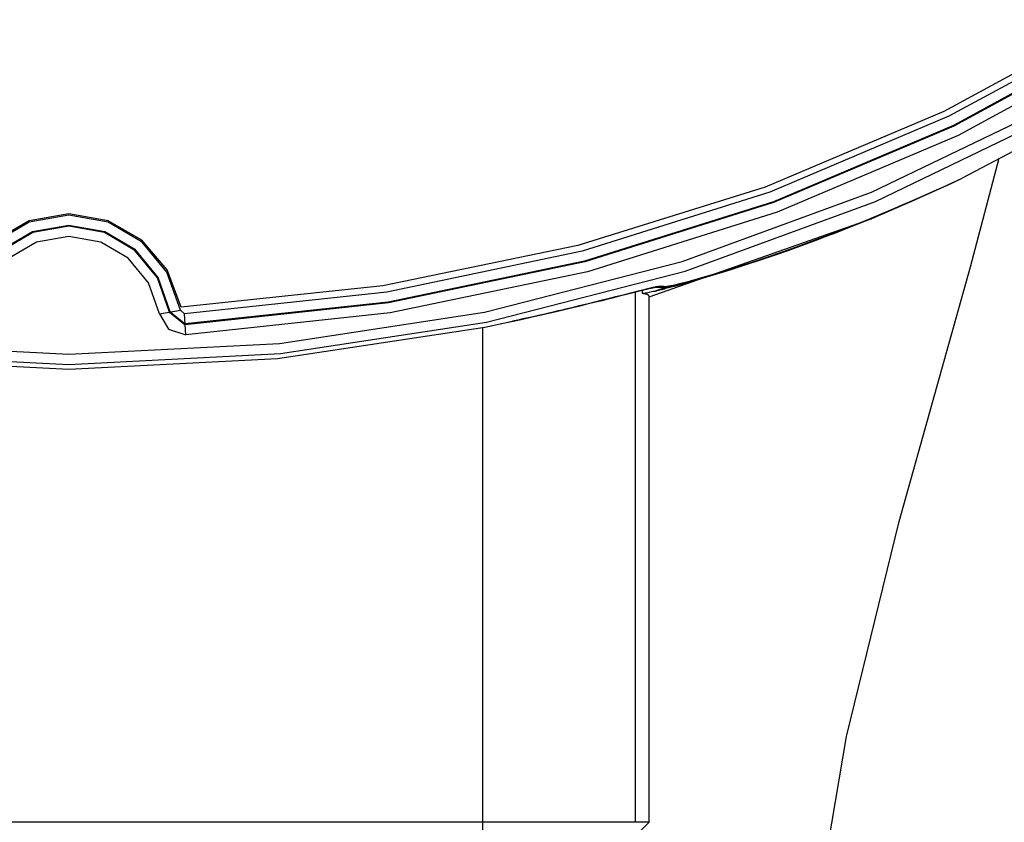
# Model space of a CAD drawing. Header units: millimetres. Extents: x 0 to 297, y 0 to 210.
# Tile 7 of 35: x 68 to 83, y 65 to 78. Entities that reach past the tile are written whole.
import ezdxf

# ---------------------------------------------------------------- set-up
doc = ezdxf.new("R2010")
doc.units = ezdxf.units.MM
doc.layers.add('ALL_ASSEM_MEMBER', color=7, linetype='CONTINUOUS')

msp = doc.modelspace()

# ---------------------------------------------------------------- linework, layer by layer
at = {"layer": 'ALL_ASSEM_MEMBER', "color": 7}
for p, q in [((85.091255, 77.552337), (82.432101, 76.111656)), ((85.176926, 77.48357), (82.51206, 76.035635)), ((85.25982, 77.346746), (82.581559, 75.891533)), ((85.266451, 77.335809), (82.58712, 75.880013)), ((85.349346, 77.198993), (82.656622, 75.73592)), ((85.241601, 76.393748), (82.717746, 75.062625)), ((82.432101, 76.111656), (79.624237, 74.92383)), ((81.297577, 74.845258), (84.130387, 76.209894)), ((82.51206, 76.035635), (79.697834, 74.840966)), ((81.359846, 74.697849), (84.20664, 76.069221)), ((82.581559, 75.891533), (79.753187, 74.690859)), ((82.58712, 75.880013), (79.757617, 74.678858)), ((82.656622, 75.73592), (79.812975, 74.528761)), ((82.851166, 73.66956), (83.302774, 75.375676)), ((82.357197, 74.894862), (82.717746, 75.062625)), ((82.488695, 74.955338), (82.717771, 75.0626)), ((79.624237, 74.92383), (76.682127, 74.004586)), ((81.940179, 74.706069), (82.556784, 74.98693)), ((82.357197, 74.894862), (82.093711, 74.77593)), ((82.206466, 74.826419), (82.488695, 74.955338)), ((79.697834, 74.840966), (76.748719, 73.915334)), ((78.320185, 73.755519), (81.297577, 74.845258)), ((82.093711, 74.77593), (81.824884, 74.657753)), ((81.929091, 74.703159), (82.206466, 74.826419)), ((79.753187, 74.690859), (76.789249, 73.760575)), ((79.757617, 74.678858), (76.792493, 73.748202)), ((78.367757, 73.60273), (81.359846, 74.697849)), ((81.298703, 74.428405), (81.940179, 74.706069)), ((81.392919, 74.474482), (81.657576, 74.585801)), ((81.824884, 74.657753), (81.555877, 74.542663)), ((81.657576, 74.585801), (81.929091, 74.703159)), ((68.683414, 74.482162), (68.060709, 74.369728)), ((68.683414, 74.50535), (68.063429, 74.395442)), ((69.303397, 74.395442), (68.683414, 74.50535)), ((69.30612, 74.369728), (68.683414, 74.482162)), ((79.812975, 74.528761), (76.83303, 73.593452)), ((77.803399, 73.198744), (81.290218, 74.424853)), ((81.286761, 74.430688), (81.017571, 74.321835)), ((81.136023, 74.36934), (81.392919, 74.474482)), ((81.225621, 74.399428), (81.221952, 74.398017)), ((81.22929, 74.400839), (81.225621, 74.399428)), ((81.232959, 74.402251), (81.22929, 74.400839)), ((81.236628, 74.403662), (81.232959, 74.402251)), ((81.240297, 74.405073), (81.236628, 74.403662)), ((81.243966, 74.406484), (81.240297, 74.405073)), ((81.247635, 74.407895), (81.243966, 74.406484)), ((81.251303, 74.409306), (81.247635, 74.407895)), ((81.254972, 74.410717), (81.251303, 74.409306)), ((81.25686, 74.411613), (81.255096, 74.410908)), ((81.258624, 74.412319), (81.25686, 74.411613)), ((81.260388, 74.413024), (81.258624, 74.412319)), ((81.262151, 74.41373), (81.260388, 74.413024)), ((81.263915, 74.414435), (81.262151, 74.41373)), ((81.265679, 74.415141), (81.263915, 74.414435)), ((81.267443, 74.415847), (81.265679, 74.415141)), ((81.269207, 74.416552), (81.267443, 74.415847)), ((81.270971, 74.417258), (81.269207, 74.416552)), ((81.272735, 74.417963), (81.270971, 74.417258)), ((81.297747, 74.42818), (81.272699, 74.417984)), ((81.555877, 74.542663), (81.286761, 74.430688)), ((81.290575, 74.425005), (81.29128, 74.425336)), ((81.29128, 74.425336), (81.291986, 74.425682)), ((81.291986, 74.425682), (81.292691, 74.426017)), ((81.292691, 74.426017), (81.293397, 74.426359)), ((81.293397, 74.426359), (81.294102, 74.426705)), ((81.294102, 74.426705), (81.294808, 74.42704)), ((81.294808, 74.42704), (81.295514, 74.427382)), ((81.295514, 74.427382), (81.296219, 74.427728)), ((81.296219, 74.427728), (81.296925, 74.428074)), ((81.296925, 74.428074), (81.29763, 74.428416)), ((81.301416, 74.429591), (81.297747, 74.42818)), ((81.298724, 74.428416), (81.301546, 74.429474)), ((68.060709, 74.369728), (67.531018, 74.057768)), ((68.063429, 74.395442), (67.532962, 74.089711)), ((68.683414, 74.322212), (68.116761, 74.2199)), ((68.683414, 74.309421), (68.121242, 74.207918)), ((69.250066, 74.2199), (68.683414, 74.322212)), ((69.245586, 74.207918), (68.683414, 74.309421)), ((69.833864, 74.089711), (69.303397, 74.395442)), ((69.835813, 74.057768), (69.30612, 74.369728)), ((80.64894, 74.177814), (80.88777, 74.270446)), ((81.017571, 74.321835), (80.748359, 74.216101)), ((80.89448, 74.266258), (80.829541, 74.240788)), ((80.88777, 74.270446), (81.136023, 74.36934)), ((80.959356, 74.29187), (80.89448, 74.266258)), ((81.024168, 74.317623), (80.959356, 74.29187)), ((81.054471, 74.329723), (81.024168, 74.317623)), ((81.119195, 74.355723), (81.054471, 74.329723)), ((81.183867, 74.381828), (81.119195, 74.355723)), ((81.218227, 74.395763), (81.183867, 74.381828)), ((81.221952, 74.398017), (81.218284, 74.396606)), ((68.116761, 74.2199), (67.634751, 73.936024)), ((68.121242, 74.207918), (67.643043, 73.926286)), ((68.683414, 74.149482), (68.177297, 74.0581)), ((69.18953, 74.0581), (68.683414, 74.149482)), ((69.723785, 73.926286), (69.245586, 74.207918)), ((69.732077, 73.936024), (69.250066, 74.2199)), ((70.231506, 73.62415), (69.833864, 74.089711)), ((80.437129, 74.097768), (80.170694, 73.999763)), ((80.20226, 74.011158), (80.420238, 74.091408)), ((80.436321, 74.090335), (80.206426, 74.00539)), ((80.420238, 74.091408), (80.64894, 74.177814)), ((80.569184, 74.14044), (80.436321, 74.090335)), ((80.479169, 74.113502), (80.437129, 74.097768)), ((80.748359, 74.216101), (80.479169, 74.113502)), ((80.634377, 74.165329), (80.569212, 74.140493)), ((80.6995, 74.190341), (80.634377, 74.165329)), ((80.764548, 74.215494), (80.6995, 74.190341)), ((80.829541, 74.240788), (80.764548, 74.215494)), ((68.177297, 74.0581), (67.746781, 73.804549)), ((69.620047, 73.804549), (69.18953, 74.0581)), ((70.088851, 73.505174), (69.732077, 73.936024)), ((70.22788, 73.584296), (69.835813, 74.057768)), ((76.682127, 74.004586), (73.620233, 73.36965)), ((79.800404, 73.868671), (79.995526, 73.936973)), ((80.170694, 73.999763), (79.906488, 73.905649)), ((80.206426, 74.00539), (79.978553, 73.923398)), ((79.995526, 73.936973), (80.20226, 74.011158)), ((69.938706, 73.419727), (69.620047, 73.804549)), ((70.077736, 73.498843), (69.723785, 73.926286)), ((76.748719, 73.915334), (73.679188, 73.274512)), ((79.644413, 73.815335), (79.431967, 73.744398)), ((79.446064, 73.748999), (79.617211, 73.806089)), ((79.752621, 73.844323), (79.528572, 73.768091)), ((79.617211, 73.806089), (79.800404, 73.868671)), ((79.906488, 73.905649), (79.644413, 73.815335)), ((79.978553, 73.923398), (79.752621, 73.844323)), ((76.789249, 73.760575), (73.704289, 73.116531)), ((76.792493, 73.748202), (73.706299, 73.103901)), ((75.214501, 72.956966), (78.320185, 73.755519)), ((79.184999, 73.664621), (78.944799, 73.58996)), ((79.003445, 73.607845), (79.139441, 73.650179)), ((79.306308, 73.694667), (79.08579, 73.623999)), ((79.139441, 73.650179), (79.286881, 73.697126)), ((79.431967, 73.744398), (79.184999, 73.664621)), ((79.286881, 73.697126), (79.446064, 73.748999)), ((79.528572, 73.768091), (79.306308, 73.694667)), ((81.728068, 69.668021), (82.851166, 73.66956)), ((70.267165, 72.959903), (70.077736, 73.498843)), ((70.279795, 72.961938), (70.088851, 73.505174)), ((70.437708, 72.987324), (70.22788, 73.584296)), ((70.453015, 73.034748), (70.231506, 73.62415)), ((76.83303, 73.593452), (73.73141, 72.94593)), ((75.246742, 72.800235), (78.367757, 73.60273)), ((78.482065, 73.455414), (78.566587, 73.478874)), ((78.702717, 73.506619), (78.5009, 73.447737)), ((78.590879, 73.485816), (78.533077, 73.469588)), ((78.566587, 73.478874), (78.660542, 73.505614)), ((78.678869, 73.510969), (78.590879, 73.485816)), ((78.660542, 73.505614), (78.764389, 73.535847)), ((78.757933, 73.534006), (78.678869, 73.510969)), ((78.910326, 73.569361), (78.702717, 73.506619)), ((78.845676, 73.560005), (78.757933, 73.534006)), ((78.764389, 73.535847), (78.878562, 73.56982)), ((78.933299, 73.586428), (78.845676, 73.560005)), ((78.878562, 73.56982), (79.003445, 73.607845)), ((79.08579, 73.623999), (78.910326, 73.569361)), ((78.944799, 73.589956), (78.933299, 73.586428)), ((70.109252, 72.934528), (69.938706, 73.419727)), ((73.620233, 73.36965), (70.453015, 73.034748)), ((77.719964, 73.309428), (77.763532, 73.320081)), ((77.753202, 73.317386), (77.746217, 73.315622)), ((77.760152, 73.31915), (77.753202, 73.317386)), ((77.767137, 73.320914), (77.760152, 73.31915)), ((77.763532, 73.320081), (77.8013, 73.329148)), ((77.774087, 73.322678), (77.767137, 73.320914)), ((77.781072, 73.324442), (77.774087, 73.322678)), ((77.788021, 73.326206), (77.781072, 73.324442)), ((77.792749, 73.327264), (77.788021, 73.326206)), ((77.799734, 73.329028), (77.792749, 73.327264)), ((77.806719, 73.330792), (77.799734, 73.329028)), ((77.8013, 73.329148), (77.833438, 73.336662)), ((77.808835, 73.331144), (77.806719, 73.330792)), ((77.814413, 73.331123), (77.808945, 73.329712)), ((77.819881, 73.332534), (77.814413, 73.331123)), ((77.825349, 73.333946), (77.819881, 73.332534)), ((77.830817, 73.335357), (77.825349, 73.333946)), ((77.836285, 73.336768), (77.830817, 73.335357)), ((77.833438, 73.336662), (77.860108, 73.342694)), ((77.841753, 73.338179), (77.836285, 73.336768)), ((77.847221, 73.33959), (77.841753, 73.338179)), ((77.851137, 73.340648), (77.847221, 73.33959)), ((77.856605, 73.342059), (77.851137, 73.340648)), ((77.862073, 73.343471), (77.856605, 73.342059)), ((77.860108, 73.342694), (77.881522, 73.347316)), ((77.863484, 73.343816), (77.862073, 73.343471)), ((77.891184, 73.349856), (77.863491, 73.343823)), ((77.881525, 73.347295), (77.897753, 73.35047)), ((77.893107, 73.351419), (77.890637, 73.351066)), ((77.895576, 73.351771), (77.893107, 73.351419)), ((77.898046, 73.352124), (77.895576, 73.351771)), ((77.897753, 73.35047), (77.909359, 73.352586)), ((77.900515, 73.352477), (77.898046, 73.352124)), ((77.902985, 73.35283), (77.900515, 73.352477)), ((77.905454, 73.353182), (77.902985, 73.35283)), ((77.907923, 73.353535), (77.905454, 73.353182)), ((77.907151, 73.352826), (77.947759, 73.359353)), ((77.907151, 73.352826), (77.944884, 73.353532)), ((77.909687, 73.353877), (77.907923, 73.353535)), ((77.912157, 73.35423), (77.909687, 73.353877)), ((77.914626, 73.354583), (77.912157, 73.35423)), ((77.915332, 73.354699), (77.914626, 73.354583)), ((77.919184, 73.355306), (77.916009, 73.354601)), ((77.922359, 73.356012), (77.919184, 73.355306)), ((77.925534, 73.356717), (77.922359, 73.356012)), ((78.000683, 73.323962), (77.924504, 73.29701)), ((77.928709, 73.357423), (77.925534, 73.356717)), ((77.931884, 73.357776), (77.928709, 73.357423)), ((77.935059, 73.358128), (77.931884, 73.357776)), ((77.938234, 73.358481), (77.935059, 73.358128)), ((77.941409, 73.358834), (77.938234, 73.358481)), ((77.942467, 73.358943), (77.941409, 73.358834)), ((77.945642, 73.359222), (77.942467, 73.358943)), ((77.944884, 73.353532), (77.978327, 73.352826)), ((77.947759, 73.359342), (77.945642, 73.359222)), ((77.989725, 73.360072), (77.947759, 73.359367)), ((77.978324, 73.352869), (78.001748, 73.351457)), ((77.997039, 73.359864), (77.989948, 73.359864)), ((78.004094, 73.359822), (77.997039, 73.359864)), ((78.000436, 73.351644), (78.01684, 73.350939)), ((78.000436, 73.351644), (78.000436, 73.351644)), ((78.11252, 73.363032), (78.000683, 73.323962)), ((78.001621, 73.351535), (78.060468, 73.357744)), ((78.011185, 73.359734), (78.004094, 73.359822)), ((78.006369, 73.314338), (78.058669, 73.327532)), ((78.018276, 73.359607), (78.011185, 73.359734)), ((78.01684, 73.350939), (78.041252, 73.351997)), ((78.025331, 73.359413), (78.018276, 73.359607)), ((78.032387, 73.359166), (78.025331, 73.359413)), ((78.039442, 73.358862), (78.032387, 73.359166)), ((78.044593, 73.358605), (78.039442, 73.358862)), ((78.041252, 73.351997), (78.063265, 73.354467)), ((78.051648, 73.358252), (78.044593, 73.358605)), ((78.058704, 73.357899), (78.051648, 73.358252)), ((78.214452, 73.368232), (78.058669, 73.327529)), ((78.060468, 73.357747), (78.058704, 73.357899)), ((78.06583, 73.357511), (78.060503, 73.35762)), ((78.063265, 73.354467), (78.086866, 73.358277)), ((78.071721, 73.357864), (78.06583, 73.357511)), ((78.084316, 73.359275), (78.071721, 73.357864)), ((78.089113, 73.35998), (78.084316, 73.359275)), ((78.086877, 73.358467), (78.114217, 73.363653)), ((78.107458, 73.363155), (78.089113, 73.35998)), ((78.112679, 73.364214), (78.107458, 73.363155)), ((78.140584, 73.369752), (78.112679, 73.364214)), ((78.114221, 73.363656), (78.1465, 73.37043)), ((78.142347, 73.370105), (78.140584, 73.369752)), ((78.179717, 73.378254), (78.142347, 73.370105)), ((78.1465, 73.37043), (78.184515, 73.378967)), ((78.219754, 73.387568), (78.179717, 73.378254)), ((78.184515, 73.378967), (78.228958, 73.38948)), ((78.382434, 73.414224), (78.214452, 73.368232)), ((78.277997, 73.401785), (78.219754, 73.387568)), ((78.228958, 73.38948), (78.280428, 73.40218)), ((78.320825, 73.412615), (78.277997, 73.401785)), ((78.280428, 73.40218), (78.339458, 73.417279)), ((78.395187, 73.432018), (78.320825, 73.412615)), ((78.339458, 73.417279), (78.406518, 73.434953)), ((78.5009, 73.447737), (78.382434, 73.414224)), ((78.444829, 73.445353), (78.395187, 73.432018)), ((78.406518, 73.434953), (78.482065, 73.455414)), ((78.533077, 73.469588), (78.444829, 73.445353)), ((73.679188, 73.274512), (70.503713, 72.93427)), ((77.062006, 73.143996), (77.158702, 73.168161)), ((77.154398, 73.167096), (77.063177, 73.144271)), ((77.273468, 73.197082), (77.154398, 73.167096)), ((77.158702, 73.168161), (77.249514, 73.190986)), ((77.249514, 73.190986), (77.334424, 73.2124)), ((77.392509, 73.227209), (77.273468, 73.197082)), ((77.334424, 73.2124), (77.486524, 73.250877)), ((77.511557, 73.257301), (77.392509, 73.227209)), ((77.486524, 73.250831), (77.55377, 73.267835)), ((77.630626, 73.287287), (77.511557, 73.257301)), ((77.55377, 73.267835), (77.615115, 73.283287)), ((77.58316, 73.275226), (77.58316, 64.945363)), ((77.615115, 73.283287), (77.670515, 73.297151)), ((77.658531, 73.294272), (77.630626, 73.287287)), ((77.739116, 73.314264), (77.658531, 73.294262)), ((77.670515, 73.297151), (77.719964, 73.309428)), ((77.697428, 73.250411), (77.694253, 73.250574)), ((77.694641, 73.30312), (77.694641, 73.250433)), ((77.695696, 73.250919), (77.694991, 73.250983)), ((77.706456, 73.249861), (77.695696, 73.250919)), ((77.700956, 73.250443), (77.697428, 73.250411)), ((77.704131, 73.250595), (77.700956, 73.250443)), ((77.710481, 73.250948), (77.704131, 73.250595)), ((77.716369, 73.248803), (77.706456, 73.249861)), ((77.717854, 73.251653), (77.710481, 73.250948)), ((77.725612, 73.247392), (77.716369, 73.248803)), ((77.71856, 73.251731), (77.717854, 73.251653)), ((77.728543, 73.253142), (77.71856, 73.251731)), ((77.73429, 73.245981), (77.725612, 73.247392)), ((77.739515, 73.254906), (77.728543, 73.253142)), ((77.74251, 73.244217), (77.73429, 73.245981)), ((77.746217, 73.315622), (77.739268, 73.313858)), ((77.752038, 73.257022), (77.739515, 73.254906)), ((77.742735, 73.244174), (77.74251, 73.244217)), ((77.74972, 73.24241), (77.742735, 73.244174)), ((77.755929, 73.240647), (77.74972, 73.24241)), ((77.761422, 73.258786), (77.752038, 73.257022)), ((77.761609, 73.238883), (77.755929, 73.240647)), ((77.781707, 73.262702), (77.761422, 73.258786)), ((77.766865, 73.237119), (77.761609, 73.238883)), ((77.771804, 73.235355), (77.766865, 73.237119)), ((77.776461, 73.233238), (77.771804, 73.235355)), ((77.776814, 73.232991), (77.776461, 73.233238)), ((77.780765, 73.230875), (77.776814, 73.232991)), ((77.784293, 73.228758), (77.780765, 73.230875)), ((77.802485, 73.2669), (77.781707, 73.262702)), ((77.787468, 73.226641), (77.784293, 73.228758)), ((77.79029, 73.224525), (77.787468, 73.226641)), ((77.792759, 73.222408), (77.79029, 73.224525)), ((77.794876, 73.220291), (77.792759, 73.222408)), ((77.79664, 73.218175), (77.794876, 73.220291)), ((77.798051, 73.216411), (77.79664, 73.218175)), ((77.799462, 73.214294), (77.798051, 73.216411)), ((77.80052, 73.211825), (77.799462, 73.214294)), ((77.801579, 73.209355), (77.80052, 73.211825)), ((77.802284, 73.206886), (77.801579, 73.209355)), ((77.80299, 73.204416), (77.802284, 73.206886)), ((77.822946, 73.271239), (77.802485, 73.2669)), ((77.803311, 73.201947), (77.80299, 73.204416)), ((77.803399, 73.199477), (77.803311, 73.201947)), ((77.803399, 64.945363), (77.803399, 73.199477)), ((77.843654, 73.275755), (77.822946, 73.271239)), ((77.864362, 73.280376), (77.843654, 73.275755)), ((77.885035, 73.285104), (77.864362, 73.280376)), ((77.90278, 73.289231), (77.885035, 73.285104)), ((77.912989, 73.292113), (77.902618, 73.289644)), ((77.90278, 73.289231), (77.904897, 73.289937)), ((77.904897, 73.289937), (77.907013, 73.290642)), ((77.907013, 73.290642), (77.90913, 73.291348)), ((77.90913, 73.291348), (77.911247, 73.292053)), ((77.911247, 73.292053), (77.913363, 73.292759)), ((77.923361, 73.294583), (77.912989, 73.292113)), ((77.913363, 73.292759), (77.91548, 73.293464)), ((77.91548, 73.293464), (77.917597, 73.29417)), ((77.917597, 73.29417), (77.919713, 73.294875)), ((77.919713, 73.294875), (77.92183, 73.295581)), ((77.92183, 73.295581), (77.923947, 73.296287)), ((77.922856, 73.296424), (77.92462, 73.29713)), ((77.933733, 73.297052), (77.923361, 73.294583)), ((77.926571, 73.297599), (77.928335, 73.298304)), ((77.944104, 73.299522), (77.933733, 73.297052)), ((77.954476, 73.301991), (77.944104, 73.299522)), ((77.964848, 73.30446), (77.954476, 73.301991)), ((77.975184, 73.30693), (77.964848, 73.30446)), ((77.978712, 73.307635), (77.975184, 73.30693)), ((77.989048, 73.310105), (77.978712, 73.307635)), ((77.999384, 73.312574), (77.989048, 73.310105)), ((78.006369, 73.314338), (77.999384, 73.312574)), ((73.704289, 73.116531), (70.512853, 72.774578)), ((73.706299, 73.103901), (70.513587, 72.761811)), ((76.586042, 73.027678), (76.466585, 72.99928)), ((76.492464, 73.005425), (76.617513, 73.035235)), ((76.705425, 73.056394), (76.586042, 73.027678)), ((76.617513, 73.035235), (76.737123, 73.064092)), ((76.824745, 73.085428), (76.705425, 73.056394)), ((76.737123, 73.064092), (76.851133, 73.091891)), ((76.943998, 73.114709), (76.824745, 73.085428)), ((76.851133, 73.091891), (76.95946, 73.118561)), ((77.063177, 73.144271), (76.943998, 73.114709)), ((76.95946, 73.118561), (77.062006, 73.143996)), ((70.109252, 72.934528), (70.437708, 72.987324)), ((70.109252, 72.934528), (70.252072, 72.688812)), ((70.267165, 72.959903), (70.513587, 72.761811)), ((70.279795, 72.961938), (70.512853, 72.774578)), ((70.437708, 72.987324), (70.503713, 72.93427)), ((70.522738, 72.60213), (70.503724, 72.93427)), ((73.73141, 72.94593), (70.522738, 72.60213)), ((71.996814, 72.465888), (75.214501, 72.956966)), ((75.792628, 72.845652), (75.941747, 72.878637)), ((75.900377, 72.869521), (75.819351, 72.8516)), ((75.981378, 72.887583), (75.900377, 72.869521)), ((75.941747, 72.878637), (76.086548, 72.911234)), ((76.062341, 72.905822), (75.981378, 72.887583)), ((76.143257, 72.924202), (76.062341, 72.905822)), ((76.086548, 72.911234), (76.226774, 72.943301)), ((76.224153, 72.942758), (76.143257, 72.924202)), ((76.272522, 72.953906), (76.224153, 72.942758)), ((76.226774, 72.943301), (76.362145, 72.974734)), ((76.353354, 72.972709), (76.272522, 72.953906)), ((76.43414, 72.991653), (76.353354, 72.972709)), ((76.362145, 72.974734), (76.492464, 73.005425)), ((76.466595, 72.999308), (76.43414, 72.991653)), ((71.964655, 72.228526), (75.220808, 72.72453)), ((72.013171, 72.306733), (75.246742, 72.800235)), ((75.188769, 64.705358), (75.188769, 72.719319)), ((75.220808, 72.72453), (75.657183, 72.81622)), ((75.220808, 72.724509), (75.322835, 72.745499)), ((75.322835, 72.745499), (75.482752, 72.778942)), ((75.482752, 72.778942), (75.639505, 72.812385)), ((75.639505, 72.812385), (75.792628, 72.845652)), ((75.738286, 72.833855), (75.657186, 72.816287)), ((75.819351, 72.8516), (75.738286, 72.833855)), ((70.252072, 72.688812), (70.522738, 72.60213)), ((65.370013, 72.465888), (68.683414, 72.298576)), ((68.683414, 72.298576), (71.996814, 72.465888)), ((65.353657, 72.306733), (68.683414, 72.138595)), ((68.683414, 72.138595), (72.013171, 72.306733)), ((65.402173, 72.228526), (68.683414, 72.063191)), ((68.683414, 72.063191), (71.964655, 72.228526)), ((80.902763, 66.292425), (81.728068, 69.668021)), ((80.374673, 63.174745), (80.902763, 66.292425)), ((77.803399, 64.945363), (59.563428, 64.945363)), ((77.563405, 64.705358), (77.803399, 64.945363))]:
    msp.add_line(p, q, dxfattribs=at)

doc.saveas('drawing.dxf')
